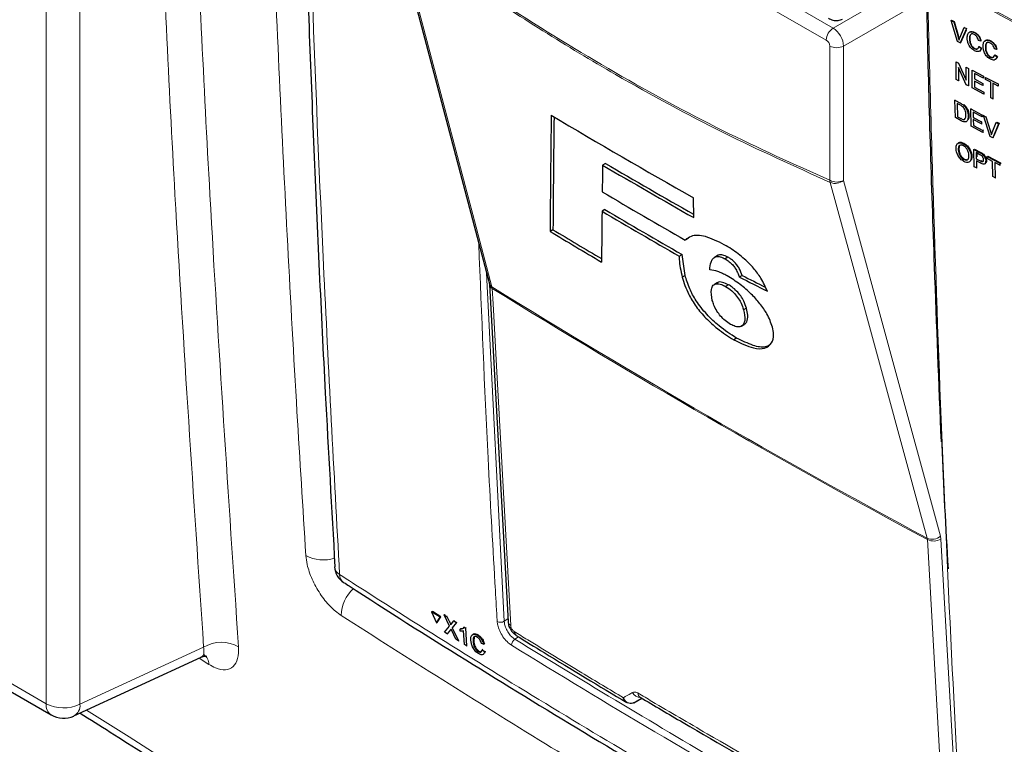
# Paper-space layout 'Blatt2' of a CAD drawing. Header units: millimetres. Extents: x 5 to 418, y 2 to 292.
# Tile 8 of 63: x 115 to 140, y 124 to 143. Entities that reach past the tile are written whole.
import ezdxf

# ---------------------------------------------------------------- set-up
doc = ezdxf.new("R2010")
doc.units = ezdxf.units.MM

psp = doc.layouts.new('Blatt2')

# ---------------------------------------------------------------- linework, layer by layer
at = {"color": 7, "linetype": 'Continuous', "lineweight": 18}
for p, q in [((115.248, 125.151), (115.248, 167.773)), ((116.108, 167.76), (116.108, 125.138)), ((131.783, 144.334), (135.253, 142.331)), ((135.079, 142.026), (131.697, 143.979)), ((135.253, 142.331), (137.274, 143.497)), ((137.596, 143.071), (135.518, 141.871)), ((138.427, 142.108), (138.436, 142.114)), ((135.168, 138.459), (135.168, 141.873)), ((135.518, 141.871), (135.518, 138.457)), ((87.147, 141.374), (115.248, 125.151)), ((138.486, 140.419), (138.501, 140.428)), ((138.5, 140.028), (138.513, 140.037)), ((139.252, 139.696), (139.269, 139.707)), ((138.976, 139.164), (138.993, 139.175)), ((138.989, 138.952), (139.005, 138.963)), ((126.444, 136.101), (126.892, 127.246)), ((126.586, 135.71), (126.58, 135.747)), ((137.992, 129.338), (137.981, 129.412)), ((137.649, 129.324), (137.643, 129.361)), ((137.992, 129.338), (138.48, 120.757)), ((125.509, 127.212), (125.527, 127.223)), ((126.892, 127.246), (126.985, 127.307)), ((125.525, 127.027), (125.543, 127.037)), ((127.255, 126.851), (127.162, 126.79)), ((116.108, 125.138), (119.251, 126.591)), ((119.386, 126.152), (119.136, 126.311))]:
    psp.add_line(p, q, dxfattribs=at)
at = {"color": 7, "linetype": 'Continuous', "lineweight": 25}
for p, q in [((124.137, 144.828), (126.515, 135.831)), ((138.255, 142.521), (138.263, 142.527)), ((138.418, 141.986), (138.255, 142.521)), ((138.255, 142.521), (138.317, 142.489)), ((138.263, 142.527), (138.325, 142.494)), ((138.317, 142.489), (138.325, 142.494)), ((138.317, 142.489), (138.427, 142.108)), ((138.325, 142.494), (138.436, 142.114)), ((138.471, 142.085), (138.582, 142.348)), ((138.644, 142.316), (138.48, 141.953)), ((138.633, 142.278), (138.489, 141.958)), ((138.582, 142.348), (138.589, 142.353)), ((138.582, 142.348), (138.644, 142.316)), ((138.644, 142.316), (138.651, 142.32)), ((138.847, 142.214), (138.853, 142.218)), ((138.48, 141.953), (138.418, 141.986)), ((138.449, 142.066), (138.455, 142.041)), ((138.48, 141.953), (138.489, 141.958)), ((138.717, 142.056), (138.725, 142.061)), ((139.003, 142.001), (138.946, 142.017)), ((139.003, 142.001), (139.011, 142.006)), ((139.252, 141.999), (139.258, 142.003)), ((138.842, 141.807), (138.851, 141.813)), ((138.956, 141.86), (138.965, 141.865)), ((138.956, 141.86), (139.013, 141.815)), ((138.965, 141.865), (139.022, 141.82)), ((139.013, 141.815), (139.022, 141.82)), ((139.122, 141.841), (139.131, 141.847)), ((139.408, 141.786), (139.351, 141.803)), ((139.408, 141.786), (139.417, 141.791)), ((138.379, 141.47), (138.384, 141.474)), ((138.379, 141.021), (138.379, 141.47)), ((138.379, 141.47), (138.439, 141.438)), ((138.439, 141.438), (138.444, 141.442)), ((138.439, 141.438), (138.634, 141.001)), ((139.248, 141.593), (139.256, 141.598)), ((139.362, 141.645), (139.37, 141.65)), ((139.362, 141.645), (139.419, 141.6)), ((139.37, 141.65), (139.427, 141.605)), ((139.419, 141.6), (139.427, 141.605)), ((138.631, 140.889), (138.436, 141.326)), ((138.436, 141.326), (138.436, 140.991)), ((138.634, 141.336), (138.638, 141.338)), ((138.634, 141.001), (138.634, 141.336)), ((138.634, 141.336), (138.691, 141.306)), ((138.691, 141.306), (138.695, 141.308)), ((138.691, 141.306), (138.691, 140.857)), ((138.785, 141.256), (138.788, 141.258)), ((138.785, 140.807), (138.785, 141.256)), ((138.785, 141.256), (139.072, 141.105)), ((139.072, 141.054), (138.842, 141.174)), ((138.842, 141.174), (138.842, 141.036)), ((87.276, 141.088), (115.378, 124.865)), ((138.436, 140.991), (138.379, 141.021)), ((138.436, 140.991), (138.453, 141.001)), ((138.842, 141.036), (138.85, 141.041)), ((138.842, 141.036), (139.056, 140.924)), ((139.056, 140.872), (138.842, 140.984)), ((138.842, 140.984), (138.842, 140.829)), ((139.056, 140.924), (139.062, 140.928)), ((139.056, 140.924), (139.056, 140.872)), ((139.072, 141.105), (139.073, 141.107)), ((139.072, 141.105), (139.072, 141.054)), ((139.072, 141.054), (139.075, 141.056)), ((139.129, 141.075), (139.13, 141.076)), ((139.129, 141.075), (139.447, 140.908)), ((139.129, 141.023), (139.129, 141.075)), ((139.259, 140.955), (139.129, 141.023)), ((139.259, 140.558), (139.259, 140.955)), ((139.447, 140.856), (139.316, 140.925)), ((139.316, 140.925), (139.316, 140.527)), ((139.447, 140.908), (139.447, 140.908)), ((139.447, 140.908), (139.447, 140.856)), ((138.691, 140.857), (138.631, 140.889)), ((138.691, 140.857), (138.706, 140.866)), ((139.082, 140.651), (138.785, 140.807)), ((138.842, 140.829), (138.855, 140.837)), ((138.842, 140.829), (139.082, 140.703)), ((139.056, 140.872), (139.064, 140.877)), ((139.082, 140.703), (139.094, 140.71)), ((139.082, 140.703), (139.082, 140.651)), ((139.082, 140.651), (139.095, 140.659)), ((139.447, 140.856), (139.449, 140.857)), ((138.349, 140.493), (138.363, 140.502)), ((138.361, 140.052), (138.349, 140.493)), ((138.349, 140.493), (138.486, 140.419)), ((138.488, 140.368), (138.407, 140.411)), ((138.407, 140.411), (138.417, 140.072)), ((139.316, 140.527), (139.259, 140.558)), ((139.316, 140.527), (139.329, 140.535)), ((138.558, 140.374), (138.572, 140.384)), ((138.617, 140.311), (138.632, 140.321)), ((138.751, 140.276), (138.766, 140.286)), ((138.764, 139.836), (138.751, 140.276)), ((138.751, 140.276), (139.035, 140.124)), ((139.037, 140.073), (138.81, 140.195)), ((138.81, 140.195), (138.814, 140.059)), ((138.506, 139.975), (138.361, 140.052)), ((138.417, 140.072), (138.43, 140.081)), ((138.417, 140.072), (138.5, 140.028)), ((138.685, 140.097), (138.7, 140.107)), ((138.814, 140.059), (138.828, 140.069)), ((138.814, 140.059), (139.025, 139.946)), ((139.027, 139.895), (138.815, 140.009)), ((138.815, 140.009), (138.819, 139.856)), ((139.025, 139.946), (139.041, 139.956)), ((139.025, 139.946), (139.027, 139.895)), ((139.027, 139.895), (139.042, 139.905)), ((139.035, 140.124), (139.052, 140.135)), ((139.035, 140.124), (139.037, 140.073)), ((139.037, 140.073), (139.053, 140.084)), ((139.072, 140.104), (139.088, 140.115)), ((139.247, 139.576), (139.072, 140.104)), ((139.072, 140.104), (139.133, 140.071)), ((139.133, 140.071), (139.15, 140.082)), ((139.133, 140.071), (139.252, 139.696)), ((139.296, 139.673), (139.397, 139.93)), ((139.475, 139.908), (139.341, 139.59)), ((139.397, 139.93), (139.414, 139.941)), ((139.397, 139.93), (139.458, 139.897)), ((139.414, 139.941), (139.475, 139.908)), ((139.458, 139.897), (139.475, 139.908)), ((139.058, 139.678), (138.764, 139.836)), ((138.819, 139.856), (138.834, 139.866)), ((138.819, 139.856), (139.057, 139.728)), ((139.057, 139.728), (139.072, 139.739)), ((139.057, 139.728), (139.058, 139.678)), ((139.058, 139.678), (139.074, 139.688)), ((139.458, 139.897), (139.309, 139.543)), ((139.309, 139.543), (139.247, 139.576)), ((139.309, 139.543), (139.325, 139.554)), ((138.434, 139.228), (138.451, 139.239)), ((138.562, 139.388), (138.579, 139.4)), ((138.827, 139.243), (138.844, 139.254)), ((138.841, 138.803), (138.827, 139.243)), ((138.827, 139.243), (138.976, 139.164)), ((138.844, 139.254), (138.993, 139.175)), ((138.983, 139.11), (138.886, 139.162)), ((138.886, 139.162), (138.891, 139.004)), ((138.575, 138.988), (138.591, 139)), ((138.761, 139.061), (138.778, 139.072)), ((138.891, 139.004), (138.908, 139.015)), ((138.891, 139.004), (138.989, 138.952)), ((138.992, 138.9), (138.893, 138.953)), ((138.893, 138.953), (138.898, 138.773)), ((138.903, 139.152), (138.907, 139.054)), ((139.036, 139.128), (139.053, 139.139)), ((139.133, 138.957), (139.149, 138.968)), ((139.17, 139.061), (139.187, 139.072)), ((139.172, 139.01), (139.17, 139.061)), ((139.17, 139.061), (139.487, 138.893)), ((139.302, 138.941), (139.172, 139.01)), ((139.187, 139.072), (139.504, 138.905)), ((139.314, 138.552), (139.302, 138.941)), ((139.489, 138.842), (139.359, 138.911)), ((139.359, 138.911), (139.371, 138.522)), ((139.487, 138.893), (139.504, 138.905)), ((139.504, 138.905), (139.505, 138.877)), ((129.465, 138.889), (129.392, 138.847)), ((138.898, 138.773), (138.841, 138.803)), ((138.898, 138.773), (138.914, 138.783)), ((139.101, 138.877), (139.12, 138.889)), ((139.487, 138.893), (139.489, 138.842)), ((139.489, 138.842), (139.505, 138.854)), ((139.371, 138.522), (139.314, 138.552)), ((139.371, 138.522), (139.387, 138.532)), ((131.708, 137.511), (131.707, 138.011)), ((129.451, 137.713), (129.378, 137.671)), ((128.132, 137.202), (128.058, 137.16)), ((131.568, 136.983), (131.494, 136.941)), ((131.341, 136.53), (131.414, 136.572)), ((131.489, 136.042), (131.414, 136.572)), ((132.312, 136.544), (132.239, 136.501)), ((132.334, 136.555), (132.261, 136.513)), ((132.334, 136.555), (132.314, 136.54)), ((132.58, 136.504), (132.507, 136.462)), ((131.489, 136.042), (131.416, 135.999)), ((132.941, 136.041), (132.868, 135.999)), ((126.519, 135.808), (126.989, 127.237)), ((132.306, 135.853), (132.233, 135.812)), ((132.594, 135.804), (132.521, 135.762)), ((133.048, 135.206), (132.975, 135.163)), ((132.925, 134.752), (132.998, 134.795)), ((133.004, 134.798), (132.931, 134.756)), ((132.798, 134.448), (132.725, 134.406)), ((122.58, 128.633), (122.58, 128.627)), ((125.047, 127.488), (125.066, 127.499)), ((125.047, 127.488), (125.168, 127.204)), ((125.263, 127.353), (125.047, 127.488)), ((125.281, 127.364), (125.066, 127.499)), ((125.367, 127.411), (125.386, 127.422)), ((125.504, 127.124), (125.367, 127.411)), ((125.367, 127.411), (125.434, 127.37)), ((125.386, 127.422), (125.389, 127.42)), ((125.168, 127.204), (125.263, 127.353)), ((125.168, 127.204), (125.187, 127.215)), ((125.187, 127.215), (125.281, 127.364)), ((125.263, 127.353), (125.281, 127.364)), ((125.434, 127.37), (125.452, 127.381)), ((125.434, 127.37), (125.509, 127.212)), ((125.554, 127.184), (125.615, 127.256)), ((125.682, 127.214), (125.571, 127.081)), ((125.615, 127.256), (125.633, 127.267)), ((125.615, 127.256), (125.682, 127.214)), ((125.682, 127.214), (125.7, 127.225)), ((125.375, 126.97), (125.504, 127.124)), ((125.442, 126.928), (125.375, 126.97)), ((125.525, 127.027), (125.442, 126.928)), ((125.442, 126.928), (125.46, 126.939)), ((125.664, 126.79), (125.559, 127.009)), ((125.571, 127.081), (125.589, 127.092)), ((125.571, 127.081), (125.73, 126.748)), ((125.772, 127.049), (125.79, 127.06)), ((125.775, 126.995), (125.772, 127.049)), ((125.791, 127.06), (125.847, 127.07)), ((125.883, 126.653), (125.861, 127.006)), ((125.873, 127.095), (125.891, 127.106)), ((125.873, 127.095), (125.905, 127.075)), ((125.905, 127.075), (125.923, 127.085)), ((125.905, 127.075), (125.933, 126.621)), ((126.21, 126.89), (126.228, 126.901)), ((125.73, 126.748), (125.664, 126.79)), ((125.73, 126.748), (125.748, 126.759)), ((125.933, 126.621), (125.883, 126.653)), ((126.099, 126.739), (126.117, 126.75)), ((126.131, 126.846), (126.118, 126.75)), ((126.368, 126.664), (126.314, 126.685)), ((126.368, 126.664), (126.387, 126.675)), ((125.933, 126.621), (125.951, 126.632)), ((126.231, 126.48), (126.249, 126.491)), ((126.334, 126.525), (126.352, 126.536)), ((126.334, 126.525), (126.39, 126.476)), ((126.39, 126.476), (126.408, 126.487)), ((115.952, 124.839), (119.188, 126.335)), ((130.184, 125.175), (130.179, 125.172)), ((130.184, 125.175), (130.393, 125.289)), ((130.347, 125.316), (130.347, 125.316))]:
    psp.add_line(p, q, dxfattribs=at)
at = {"color": 7, "linetype": 'Continuous', "lineweight": 18, "flags": 128}
for points in [[(124.202, 144.743), (124.292, 144.403), (124.652, 143.041), (126.092, 137.593), (126.58, 135.747)], [(137.643, 129.361), (137.549, 129.703), (137.177, 131.073), (135.685, 136.551), (135.18, 138.406)], [(135.518, 138.457), (136.746, 133.946), (137.981, 129.412)], [(126.586, 135.71), (126.607, 135.316), (126.694, 133.738), (127.056, 127.139)], [(138.136, 120.743), (138.114, 121.138), (138.024, 122.718), (137.649, 129.324)]]:
    psp.add_lwpolyline(points, dxfattribs=at)
at = {"color": 7, "linetype": 'Continuous', "lineweight": 18}
for centre, radius, start, end in [((256.145, 363.442), 249.668, 241.64077, 242.80828), ((256.146, 363.396), 249.662, 241.64019, 242.80847), ((135.464, 142.008), 0.385, 123.2297, 177.3477), ((135.345, 142.215), 0.385, 242.6565, 296.7662), ((135.345, 138.801), 0.385, 242.6565, 296.7662), ((135.381, 138.48), 0.214, 185.5878, 200.0952), ((135.309, 138.7), 0.321, 246.294, 310.8229), ((126.651, 135.869), 0.141, 195.6341, 239.7966), ((126.644, 135.822), 0.126, 186.0619, 242.4964), ((236.554, 313.474), 209, 238.25156, 241.75381), ((236.556, 313.43), 208.992, 238.25137, 241.754), ((137.771, 129.655), 0.321, 246.3296, 310.8196), ((137.807, 129.656), 0.368, 244.5161, 300.2409), ((122.289, 129.713), 0.906, 241.0565, 288.7725), ((122.83, 128.655), 0.251, 186.5592, 240.6653), ((122.954, 128.435), 0.247, 179.6975, 234.3198), ((123.662, 127.385), 0.915, 130.7467, 179.4272), ((126.8, 127.402), 0.181, 241.8654, 300.6211), ((127.115, 127.251), 0.126, 186.7627, 242.4398), ((119.702, 125.816), 0.897, 60.8455, 120.1588), ((127.265, 126.635), 0.187, 123.6038, 179.3326), ((119.08, 126.15), 0.307, 0.4456, 55.0174), ((130.374, 125.563), 0.256, 209.8641, 265.9262), ((130.416, 125.414), 0.12, 178.4114, 235.0292), ((115.556, 125.118), 0.31, 173.888, 234.7998), ((115.691, 126.011), 0.968, 242.7384, 295.5295), ((115.796, 125.111), 0.314, 299.9621, 4.9775)]:
    psp.add_arc(centre, radius, start, end, dxfattribs=at)
at = {"color": 7, "linetype": 'Continuous', "lineweight": 25}
for centre, radius, start, end in [((235.522, 321.019), 210.403, 239.29483, 240.43502), ((236.076, 321.12), 211.199, 239.6599, 240.38507), ((236.076, 321.036), 211.053, 239.6597, 240.3623), ((235.819, 319.482), 210.249, 239.58663, 240.25149), ((235.633, 318.3), 209.564, 239.53375, 240.15463), ((235.658, 318.258), 209.467, 239.53353, 240.1547), ((233.67, 312.715), 204.874, 238.96951, 239.39441), ((233.669, 312.632), 204.728, 238.969, 239.37069), ((123.08, 128.656), 0.5, 183.291, 237.1402), ((127.269, 126.985), 0.122, 178.7918, 234.4647), ((115.69, 125.406), 0.625, 240.0027, 294.8105)]:
    psp.add_arc(centre, radius, start, end, dxfattribs=at)
at = {"color": 7, "linetype": 'Continuous', "lineweight": 18}
for centre, major_axis, ratio, start_param, end_param in [((135.256, 142.026), (-0.187, 0.325), 0.56389, 3.927223, 5.497715), ((135.079, 141.924), (-0.062, 0.108), 0.577557, 3.927224, 5.497716), ((298.437, 217.865), (221.287, 124.638), 0.010893, 2.427244, 2.428475)]:
    psp.add_ellipse(centre, major_axis=major_axis, ratio=ratio, start_param=start_param, end_param=end_param, dxfattribs=at)
at = {"color": 7, "linetype": 'Continuous', "lineweight": 25}
for centre, major_axis, ratio, start_param, end_param in [((2022.354, 6371.765), (1847.874, 6429.298), 0.064859, 2.910951, 2.91282), ((2021.564, 6368.97), (1847.032, 6426.367), 0.064859, 2.911007, 2.912822), ((1932.671, 6034.607), (1757.458, 6094.855), 0.066363, 2.903727, 2.904168), ((2051.924, 6479.147), (1876.454, 6540.005), 0.064047, 2.912272, 2.913078), ((291.336, 226.992), (223.406, 10.986), 0.541565, 3.89758, 3.902097), ((291.335, 226.992), (223.303, 10.981), 0.541565, 3.897586, 3.901303)]:
    psp.add_ellipse(centre, major_axis=major_axis, ratio=ratio, start_param=start_param, end_param=end_param, dxfattribs=at)
at = {"color": 7, "linetype": 'Continuous', "lineweight": 18}
for points, knots in [([(119.251, 126.591), (118.995, 130.416), (118.55, 137.045), (118.098, 146.565), (117.915, 152.264), (117.824, 155.104)], [0, 0, 0, 0, 0.406337, 0.704191, 1, 1, 1, 1]), ([(118.712, 155.089), (118.803, 152.251), (118.986, 146.556), (119.438, 137.045), (119.882, 130.421), (120.138, 126.599)], [0, 0, 0, 0, 0.295808, 0.593663, 1, 1, 1, 1]), ([(121.851, 128.921), (121.774, 130.138), (121.521, 134.161), (121.163, 141.036), (120.877, 148.108), (120.752, 152.363), (120.711, 153.755)], [0, 0, 0, 0, 0.148542, 0.49104, 0.833505, 1, 1, 1, 1]), ([(121.722, 153.065), (121.728, 152.797), (121.759, 151.456), (121.907, 145.838), (122.196, 137.872), (122.565, 131.054), (122.707, 128.437)], [0, 0, 0, 0, 0.032288, 0.161438, 0.678067, 1, 1, 1, 1]), ([(124.202, 144.789), (125.116, 144.145), (126.948, 142.854), (129.701, 141.178), (132.448, 139.682), (134.26, 138.867), (135.168, 138.459)], [0, 0, 0, 0, 0.250822, 0.502682, 0.750834, 1, 1, 1, 1]), ([(135.18, 138.406), (134.273, 138.814), (132.459, 139.631), (130.325, 140.791), (128.489, 141.871), (126.951, 142.836), (125.419, 143.87), (124.505, 144.526), (124.202, 144.743)], [0, 0, 0, 0, 0.248647, 0.497289, 0.581143, 0.749036, 0.916929, 1, 1, 1, 1]), ([(137.662, 142.99), (137.663, 142.923), (137.672, 142.588), (137.707, 141.181), (137.866, 135.563), (138.146, 128.352), (138.478, 122.267), (138.581, 120.392)], [0, 0, 0, 0, 0.008809, 0.044043, 0.184982, 0.748766, 1, 1, 1, 1]), ([(126.714, 127.242), (126.71, 127.308), (126.691, 127.637), (126.611, 129.018), (126.432, 132.139), (126.318, 135.027), (126.246, 136.851)], [0, 0, 0, 0, 0.020653, 0.103267, 0.433722, 1, 1, 1, 1]), ([(121.851, 128.921), (121.859, 128.845), (121.881, 128.655), (122, 128.313), (122.204, 127.941), (122.464, 127.609), (122.653, 127.466), (122.747, 127.394)], [0, 0, 0, 0, 0.142542, 0.356638, 0.570861, 0.785398, 1, 1, 1, 1]), ([(122.707, 128.437), (122.928, 128.294), (124.037, 127.58), (126.957, 125.738), (131.57, 122.962), (137.26, 119.73), (141.195, 117.662), (143.152, 116.634)], [0, 0, 0, 0, 0.034566, 0.172836, 0.44955, 0.726264, 1, 1, 1, 1]), ([(143.571, 115.422), (141.75, 116.367), (138.107, 118.256), (132.907, 121.17), (127.76, 124.203), (124.465, 126.301), (122.747, 127.394)], [0, 0, 0, 0, 0.249913, 0.500043, 0.739376, 1, 1, 1, 1]), ([(127.079, 126.637), (127.04, 126.665), (126.963, 126.721), (126.856, 126.853), (126.773, 127.001), (126.726, 127.137), (126.717, 127.212), (126.714, 127.242)], [0, 0, 0, 0, 0.214922, 0.429826, 0.644764, 0.859729, 1, 1, 1, 1]), ([(126.892, 127.246), (126.894, 127.224), (126.9, 127.167), (126.935, 127.064), (126.996, 126.953), (127.075, 126.854), (127.133, 126.811), (127.162, 126.79)], [0, 0, 0, 0, 0.140294, 0.355296, 0.57025, 0.785134, 1, 1, 1, 1]), ([(127.056, 127.139), (127.058, 127.128), (127.061, 127.104), (127.077, 127.065), (127.1, 127.03), (127.125, 127.003), (127.141, 126.992), (127.147, 126.988)], [0, 0, 0, 0, 0.214751, 0.429579, 0.643815, 0.857551, 1, 1, 1, 1]), ([(127.147, 126.988), (127.261, 126.917), (127.829, 126.566), (128.752, 126.003), (129.568, 125.514), (129.921, 125.303)], [0, 0, 0, 0, 0.124102, 0.620516, 1, 1, 1, 1]), ([(127.162, 126.79), (128.976, 125.687), (132.605, 123.48), (136.412, 121.394), (138.317, 120.351)], [0, 0, 0, 0, 0.499744, 1, 1, 1, 1]), ([(119.251, 126.591), (119.257, 126.542), (119.269, 126.444), (119.24, 126.36), (119.197, 126.347), (119.184, 126.343)], [0, 0, 0, 0, 0.408361, 0.815351, 1, 1, 1, 1]), ([(119.386, 126.152), (119.444, 126.119), (119.594, 126.032), (119.816, 125.995), (120.012, 126.079), (120.135, 126.281), (120.137, 126.493), (120.138, 126.599)], [0, 0, 0, 0, 0.133161, 0.348563, 0.565484, 0.782814, 1, 1, 1, 1]), ([(138.239, 120.194), (138.178, 120.227), (137.874, 120.391), (136.602, 121.08), (134.137, 122.447), (130.707, 124.422), (128.288, 125.898), (127.079, 126.637)], [0, 0, 0, 0, 0.015838, 0.079188, 0.332598, 0.666299, 1, 1, 1, 1]), ([(129.921, 125.303), (129.985, 125.34), (130.062, 125.384), (130.139, 125.429), (130.152, 125.436)], [0, 0, 0, 0, 0.830622, 1, 1, 1, 1]), ([(130.152, 125.436), (130.169, 125.442), (130.204, 125.455), (130.257, 125.439), (130.289, 125.422), (130.296, 125.418)], [0, 0, 0, 0, 0.428971, 0.858107, 1, 1, 1, 1]), ([(130.296, 125.418), (130.413, 125.349), (130.994, 125.004), (132.451, 124.15), (133.815, 123.377), (134.702, 122.874)], [0, 0, 0, 0, 0.0802422, 0.4012143, 1, 1, 1, 1]), ([(116.274, 124.988), (116.636, 124.761), (118.274, 123.737), (119.863, 122.688), (121.101, 121.871)], [0, 0, 0, 0, 0.221238, 1, 1, 1, 1])]:
    psp.add_open_spline(points, degree=3, knots=knots, dxfattribs=at)
at = {"color": 7, "linetype": 'Continuous', "lineweight": 25}
for points, knots in [([(121.602, 153.261), (121.612, 152.752), (121.665, 150.142), (121.811, 145.467), (122.046, 139.238), (122.304, 133.625), (122.505, 130.104), (122.589, 128.633)], [0, 0, 0, 0, 0.061225, 0.313593, 0.566097, 0.818699, 1, 1, 1, 1]), ([(137.626, 143.045), (137.629, 142.885), (137.676, 140.616), (137.794, 136.869), (137.936, 133.299), (137.995, 131.813)], [0, 0, 0, 0, 0.042529, 0.601197, 1, 1, 1, 1]), ([(135.132, 142.578), (135.169, 142.56), (135.248, 142.523), (135.377, 142.513), (135.454, 142.545), (135.49, 142.56)], [0, 0, 0, 0, 0.333697, 0.697753, 1, 1, 1, 1]), ([(138.66, 142.086), (138.662, 142.117), (138.666, 142.179), (138.712, 142.235), (138.778, 142.243), (138.824, 142.224), (138.847, 142.214)], [0, 0, 0, 0, 0.280492, 0.55957, 0.779615, 1, 1, 1, 1]), ([(138.706, 142.208), (138.713, 142.218), (138.73, 142.245), (138.787, 142.248), (138.832, 142.229), (138.855, 142.219)], [0, 0, 0, 0, 0.235895, 0.617654, 1, 1, 1, 1]), ([(138.844, 142.164), (138.83, 142.17), (138.801, 142.183), (138.763, 142.179), (138.723, 142.145), (138.72, 142.093), (138.717, 142.056)], [0, 0, 0, 0, 0.187223, 0.373906, 0.560736, 1, 1, 1, 1]), ([(138.791, 142.183), (138.785, 142.183), (138.766, 142.183), (138.732, 142.148), (138.728, 142.097), (138.725, 142.061)], [0, 0, 0, 0, 0.128287, 0.388412, 1, 1, 1, 1]), ([(138.946, 142.017), (138.941, 142.034), (138.932, 142.066), (138.907, 142.112), (138.875, 142.145), (138.854, 142.157), (138.844, 142.164)], [0, 0, 0, 0, 0.2805533, 0.5597389, 0.7796538, 1, 1, 1, 1]), ([(138.847, 142.214), (138.867, 142.202), (138.906, 142.178), (138.955, 142.119), (138.987, 142.058), (138.998, 142.02), (139.003, 142.001)], [0, 0, 0, 0, 0.2800806, 0.5594487, 0.7795488, 1, 1, 1, 1]), ([(138.855, 142.219), (138.875, 142.207), (138.915, 142.183), (138.963, 142.125), (138.996, 142.063), (139.006, 142.025), (139.011, 142.006)], [0, 0, 0, 0, 0.280081, 0.559449, 0.779549, 1, 1, 1, 1]), ([(138.427, 142.108), (138.432, 142.093), (138.44, 142.064), (138.446, 142.036), (138.449, 142.024)], [0, 0, 0, 0, 0.559998, 1, 1, 1, 1]), ([(138.449, 142.024), (138.453, 142.036), (138.46, 142.057), (138.468, 142.076), (138.471, 142.085)], [0, 0, 0, 0, 0.559972, 1, 1, 1, 1]), ([(138.848, 141.753), (138.817, 141.771), (138.757, 141.808), (138.693, 141.91), (138.665, 142.005), (138.662, 142.059), (138.66, 142.086)], [0, 0, 0, 0, 0.279955, 0.558088, 0.778912, 1, 1, 1, 1]), ([(138.717, 142.056), (138.718, 142.031), (138.72, 141.982), (138.744, 141.905), (138.791, 141.841), (138.825, 141.819), (138.842, 141.807)], [0, 0, 0, 0, 0.281245, 0.560716, 0.780138, 1, 1, 1, 1]), ([(138.725, 142.061), (138.727, 142.036), (138.729, 141.987), (138.753, 141.91), (138.8, 141.846), (138.834, 141.824), (138.851, 141.813)], [0, 0, 0, 0, 0.281245, 0.5607156, 0.780138, 1, 1, 1, 1]), ([(139.065, 141.871), (139.067, 141.903), (139.072, 141.965), (139.117, 142.02), (139.183, 142.029), (139.229, 142.009), (139.252, 141.999)], [0, 0, 0, 0, 0.280492, 0.55957, 0.779615, 1, 1, 1, 1]), ([(139.111, 141.993), (139.118, 142.004), (139.136, 142.031), (139.193, 142.033), (139.238, 142.014), (139.261, 142.005)], [0, 0, 0, 0, 0.235895, 0.617654, 1, 1, 1, 1]), ([(139.249, 141.949), (139.235, 141.956), (139.206, 141.968), (139.168, 141.965), (139.129, 141.93), (139.125, 141.878), (139.122, 141.841)], [0, 0, 0, 0, 0.187223, 0.373906, 0.560736, 1, 1, 1, 1]), ([(139.197, 141.968), (139.19, 141.968), (139.171, 141.968), (139.138, 141.934), (139.134, 141.883), (139.131, 141.847)], [0, 0, 0, 0, 0.128287, 0.388412, 1, 1, 1, 1]), ([(139.351, 141.803), (139.347, 141.819), (139.338, 141.852), (139.313, 141.897), (139.281, 141.93), (139.26, 141.943), (139.249, 141.949)], [0, 0, 0, 0, 0.280553, 0.559739, 0.779654, 1, 1, 1, 1]), ([(139.252, 141.999), (139.272, 141.987), (139.312, 141.963), (139.36, 141.905), (139.393, 141.843), (139.403, 141.805), (139.408, 141.786)], [0, 0, 0, 0, 0.280081, 0.559449, 0.779549, 1, 1, 1, 1]), ([(139.261, 142.005), (139.28, 141.993), (139.32, 141.968), (139.369, 141.91), (139.401, 141.849), (139.412, 141.811), (139.417, 141.791)], [0, 0, 0, 0, 0.280081, 0.559449, 0.779549, 1, 1, 1, 1]), ([(138.842, 141.807), (138.858, 141.801), (138.889, 141.788), (138.937, 141.801), (138.949, 141.837), (138.956, 141.86)], [0, 0, 0, 0, 0.280711, 0.560905, 1, 1, 1, 1]), ([(139.013, 141.815), (139.007, 141.795), (138.993, 141.756), (138.95, 141.729), (138.899, 141.729), (138.865, 141.745), (138.848, 141.753)], [0, 0, 0, 0, 0.280256, 0.559546, 0.779589, 1, 1, 1, 1]), ([(138.851, 141.813), (138.867, 141.805), (138.893, 141.793), (138.913, 141.801), (138.921, 141.805)], [0, 0, 0, 0, 0.604662, 1, 1, 1, 1]), ([(139.022, 141.82), (139.015, 141.801), (139.001, 141.764), (138.972, 141.737), (138.952, 141.738), (138.951, 141.738)], [0, 0, 0, 0, 0.494279, 0.986854, 1, 1, 1, 1]), ([(139.253, 141.538), (139.223, 141.557), (139.162, 141.594), (139.098, 141.696), (139.07, 141.791), (139.067, 141.844), (139.065, 141.871)], [0, 0, 0, 0, 0.2799551, 0.5580876, 0.7789116, 1, 1, 1, 1]), ([(139.122, 141.841), (139.124, 141.817), (139.126, 141.767), (139.149, 141.69), (139.197, 141.627), (139.231, 141.604), (139.248, 141.593)], [0, 0, 0, 0, 0.281245, 0.5607156, 0.780138, 1, 1, 1, 1]), ([(139.131, 141.847), (139.132, 141.822), (139.134, 141.773), (139.158, 141.696), (139.205, 141.632), (139.239, 141.609), (139.256, 141.598)], [0, 0, 0, 0, 0.281245, 0.560716, 0.780138, 1, 1, 1, 1]), ([(139.248, 141.593), (139.263, 141.586), (139.295, 141.573), (139.342, 141.586), (139.354, 141.623), (139.362, 141.645)], [0, 0, 0, 0, 0.280711, 0.560905, 1, 1, 1, 1]), ([(139.419, 141.6), (139.412, 141.581), (139.399, 141.542), (139.356, 141.514), (139.304, 141.515), (139.27, 141.53), (139.253, 141.538)], [0, 0, 0, 0, 0.280256, 0.559546, 0.779589, 1, 1, 1, 1]), ([(139.256, 141.598), (139.272, 141.591), (139.299, 141.579), (139.319, 141.587), (139.327, 141.59)], [0, 0, 0, 0, 0.604662, 1, 1, 1, 1]), ([(139.427, 141.605), (139.42, 141.587), (139.406, 141.549), (139.377, 141.523), (139.357, 141.523), (139.357, 141.523)], [0, 0, 0, 0, 0.494279, 0.986854, 1, 1, 1, 1]), ([(138.486, 140.419), (138.5, 140.412), (138.524, 140.399), (138.547, 140.382), (138.558, 140.374)], [0, 0, 0, 0, 0.560174, 1, 1, 1, 1]), ([(138.555, 140.323), (138.543, 140.333), (138.521, 140.35), (138.498, 140.362), (138.488, 140.368)], [0, 0, 0, 0, 0.559255, 1, 1, 1, 1]), ([(138.629, 140.129), (138.626, 140.165), (138.622, 140.215), (138.588, 140.285), (138.566, 140.31), (138.555, 140.323)], [0, 0, 0, 0, 0.55915, 0.78004, 1, 1, 1, 1]), ([(138.558, 140.374), (138.57, 140.364), (138.591, 140.346), (138.609, 140.322), (138.617, 140.311)], [0, 0, 0, 0, 0.559847, 1, 1, 1, 1]), ([(138.575, 140.386), (138.587, 140.375), (138.608, 140.357), (138.626, 140.333), (138.634, 140.323)], [0, 0, 0, 0, 0.559847, 1, 1, 1, 1]), ([(138.617, 140.311), (138.629, 140.291), (138.654, 140.252), (138.679, 140.177), (138.683, 140.127), (138.685, 140.097)], [0, 0, 0, 0, 0.279769, 0.559929, 1, 1, 1, 1]), ([(138.634, 140.323), (138.646, 140.303), (138.671, 140.263), (138.696, 140.188), (138.7, 140.139), (138.702, 140.109)], [0, 0, 0, 0, 0.279769, 0.559929, 1, 1, 1, 1]), ([(138.5, 140.028), (138.519, 140.017), (138.554, 139.999), (138.582, 140.005), (138.594, 140.008)], [0, 0, 0, 0, 0.561861, 1, 1, 1, 1]), ([(138.685, 140.097), (138.684, 140.066), (138.682, 140.004), (138.644, 139.943), (138.575, 139.94), (138.529, 139.963), (138.506, 139.975)], [0, 0, 0, 0, 0.28084, 0.559952, 0.779068, 1, 1, 1, 1]), ([(138.594, 140.008), (138.607, 140.025), (138.63, 140.056), (138.629, 140.106), (138.629, 140.129)], [0, 0, 0, 0, 0.557452, 1, 1, 1, 1]), ([(138.702, 140.109), (138.703, 140.076), (138.703, 140.025), (138.678, 139.998), (138.67, 139.988)], [0, 0, 0, 0, 0.648601, 1, 1, 1, 1]), ([(139.252, 139.696), (139.257, 139.681), (139.266, 139.653), (139.273, 139.625), (139.276, 139.613)], [0, 0, 0, 0, 0.559998, 1, 1, 1, 1]), ([(139.276, 139.613), (139.28, 139.625), (139.286, 139.645), (139.293, 139.664), (139.296, 139.673)], [0, 0, 0, 0, 0.559972, 1, 1, 1, 1]), ([(138.377, 139.259), (138.378, 139.291), (138.38, 139.355), (138.425, 139.41), (138.491, 139.42), (138.538, 139.399), (138.562, 139.388)], [0, 0, 0, 0, 0.28057, 0.559575, 0.779561, 1, 1, 1, 1]), ([(138.427, 139.388), (138.434, 139.398), (138.451, 139.426), (138.508, 139.431), (138.555, 139.41), (138.579, 139.4)], [0, 0, 0, 0, 0.245345, 0.622284, 1, 1, 1, 1]), ([(138.576, 138.937), (138.547, 138.957), (138.488, 138.995), (138.422, 139.089), (138.386, 139.181), (138.38, 139.233), (138.377, 139.259)], [0, 0, 0, 0, 0.2796, 0.558765, 0.77931, 1, 1, 1, 1]), ([(138.564, 139.338), (138.541, 139.346), (138.496, 139.364), (138.436, 139.33), (138.435, 139.267), (138.434, 139.228)], [0, 0, 0, 0, 0.2801277, 0.5596529, 1, 1, 1, 1]), ([(138.434, 139.228), (138.436, 139.204), (138.441, 139.155), (138.475, 139.081), (138.523, 139.021), (138.558, 138.999), (138.575, 138.988)], [0, 0, 0, 0, 0.280657, 0.559885, 0.779849, 1, 1, 1, 1]), ([(138.508, 139.362), (138.493, 139.357), (138.451, 139.342), (138.451, 139.28), (138.451, 139.239)], [0, 0, 0, 0, 0.345992, 1, 1, 1, 1]), ([(138.451, 139.239), (138.453, 139.215), (138.458, 139.167), (138.492, 139.092), (138.54, 139.032), (138.574, 139.011), (138.591, 139)], [0, 0, 0, 0, 0.2806566, 0.559885, 0.7798492, 1, 1, 1, 1]), ([(138.562, 139.388), (138.592, 139.369), (138.652, 139.33), (138.72, 139.233), (138.754, 139.139), (138.759, 139.087), (138.761, 139.061)], [0, 0, 0, 0, 0.279564, 0.558584, 0.779087, 1, 1, 1, 1]), ([(138.704, 139.091), (138.702, 139.116), (138.698, 139.165), (138.665, 139.242), (138.616, 139.304), (138.582, 139.326), (138.564, 139.338)], [0, 0, 0, 0, 0.280797, 0.560068, 0.779984, 1, 1, 1, 1]), ([(138.579, 139.4), (138.609, 139.38), (138.669, 139.341), (138.736, 139.244), (138.771, 139.151), (138.776, 139.098), (138.778, 139.072)], [0, 0, 0, 0, 0.279564, 0.558584, 0.779087, 1, 1, 1, 1]), ([(138.976, 139.164), (138.987, 139.158), (139.007, 139.147), (139.027, 139.134), (139.036, 139.128)], [0, 0, 0, 0, 0.560101, 1, 1, 1, 1]), ([(138.993, 139.175), (139.004, 139.169), (139.024, 139.158), (139.044, 139.145), (139.053, 139.139)], [0, 0, 0, 0, 0.560101, 1, 1, 1, 1]), ([(138.575, 138.988), (138.597, 138.98), (138.641, 138.962), (138.685, 138.988), (138.704, 139.036), (138.704, 139.073), (138.704, 139.091)], [0, 0, 0, 0, 0.2791, 0.558192, 0.778806, 1, 1, 1, 1]), ([(138.761, 139.061), (138.76, 139.03), (138.757, 138.968), (138.712, 138.915), (138.646, 138.908), (138.6, 138.928), (138.576, 138.937)], [0, 0, 0, 0, 0.280353, 0.559502, 0.779635, 1, 1, 1, 1]), ([(138.591, 139), (138.615, 138.988), (138.642, 138.975), (138.659, 138.985), (138.661, 138.986)], [0, 0, 0, 0, 0.876396, 1, 1, 1, 1]), ([(138.778, 139.072), (138.778, 139.039), (138.778, 138.992), (138.753, 138.968), (138.745, 138.96)], [0, 0, 0, 0, 0.684482, 1, 1, 1, 1]), ([(139.029, 139.082), (139.021, 139.088), (139.005, 139.098), (138.99, 139.107), (138.983, 139.11)], [0, 0, 0, 0, 0.559585, 1, 1, 1, 1]), ([(138.989, 138.952), (139.001, 138.946), (139.026, 138.934), (139.059, 138.932), (139.074, 138.954), (139.075, 138.975), (139.075, 138.985)], [0, 0, 0, 0, 0.281401, 0.559753, 0.779356, 1, 1, 1, 1]), ([(139.133, 138.957), (139.131, 138.936), (139.128, 138.894), (139.079, 138.858), (139.025, 138.884), (138.992, 138.9)], [0, 0, 0, 0, 0.2807512, 0.5597085, 1, 1, 1, 1]), ([(139.006, 138.963), (139.018, 138.958), (139.042, 138.946), (139.069, 138.941), (139.076, 138.949), (139.076, 138.95)], [0, 0, 0, 0, 0.486336, 0.967404, 1, 1, 1, 1]), ([(139.075, 138.985), (139.075, 138.994), (139.073, 139.012), (139.062, 139.04), (139.047, 139.064), (139.035, 139.076), (139.029, 139.082)], [0, 0, 0, 0, 0.280261, 0.560078, 0.78015, 1, 1, 1, 1]), ([(139.036, 139.128), (139.051, 139.116), (139.081, 139.093), (139.112, 139.043), (139.129, 138.996), (139.131, 138.97), (139.133, 138.957)], [0, 0, 0, 0, 0.280013, 0.55891, 0.779396, 1, 1, 1, 1]), ([(139.053, 139.139), (139.068, 139.128), (139.097, 139.104), (139.129, 139.054), (139.146, 139.008), (139.148, 138.981), (139.149, 138.968)], [0, 0, 0, 0, 0.280013, 0.55891, 0.779396, 1, 1, 1, 1]), ([(139.149, 138.968), (139.149, 138.946), (139.148, 138.911), (139.125, 138.899), (139.117, 138.895)], [0, 0, 0, 0, 0.635254, 1, 1, 1, 1]), ([(132.483, 136.822), (132.319, 136.904), (131.991, 137.067), (131.662, 137.07), (131.54, 136.976), (131.494, 136.941)], [0, 0, 0, 0, 0.383777, 0.771157, 1, 1, 1, 1]), ([(133.582, 135.636), (133.533, 135.747), (133.448, 135.939), (133.234, 136.23), (132.974, 136.491), (132.715, 136.686), (132.545, 136.786), (132.483, 136.822)], [0, 0, 0, 0, 0.242898, 0.423748, 0.604567, 0.855851, 1, 1, 1, 1]), ([(131.341, 136.53), (131.341, 136.503), (131.339, 136.345), (131.381, 136.156), (131.416, 135.999)], [0, 0, 0, 0, 0.171728, 1, 1, 1, 1]), ([(132.116, 136.187), (132.124, 136.255), (132.134, 136.358), (132.187, 136.466), (132.236, 136.497), (132.261, 136.513)], [0, 0, 0, 0, 0.4861531, 0.7393125, 1, 1, 1, 1]), ([(132.261, 136.513), (132.277, 136.517), (132.317, 136.529), (132.401, 136.516), (132.475, 136.479), (132.507, 136.462)], [0, 0, 0, 0, 0.251222, 0.672178, 1, 1, 1, 1]), ([(132.58, 136.504), (132.555, 136.517), (132.49, 136.551), (132.402, 136.572), (132.356, 136.561), (132.334, 136.555)], [0, 0, 0, 0, 0.251252, 0.656068, 1, 1, 1, 1]), ([(132.507, 136.462), (132.543, 136.44), (132.605, 136.402), (132.694, 136.317), (132.769, 136.22), (132.827, 136.111), (132.854, 136.037), (132.868, 135.999)], [0, 0, 0, 0, 0.21818, 0.380649, 0.543719, 0.767467, 1, 1, 1, 1]), ([(132.941, 136.041), (132.92, 136.098), (132.888, 136.183), (132.81, 136.308), (132.734, 136.393), (132.654, 136.46), (132.604, 136.49), (132.58, 136.504)], [0, 0, 0, 0, 0.348571, 0.519746, 0.692402, 0.85082, 1, 1, 1, 1]), ([(132.56, 136.028), (132.519, 136.05), (132.438, 136.094), (132.283, 136.159), (132.183, 136.176), (132.116, 136.187)], [0, 0, 0, 0, 0.250567, 0.501646, 1, 1, 1, 1]), ([(131.416, 135.999), (131.46, 135.856), (131.533, 135.621), (131.762, 135.247), (132.019, 134.944), (132.351, 134.641), (132.587, 134.493), (132.725, 134.406)], [0, 0, 0, 0, 0.257779, 0.422516, 0.58704, 0.758554, 1, 1, 1, 1]), ([(132.798, 134.448), (132.65, 134.542), (132.394, 134.703), (132.033, 135.046), (131.769, 135.382), (131.584, 135.728), (131.523, 135.931), (131.489, 136.042)], [0, 0, 0, 0, 0.259387, 0.445273, 0.632087, 0.798204, 1, 1, 1, 1]), ([(133.708, 134.725), (133.671, 134.835), (133.606, 135.025), (133.398, 135.325), (133.163, 135.584), (132.874, 135.837), (132.67, 135.961), (132.56, 136.028)], [0, 0, 0, 0, 0.23354, 0.40172, 0.569433, 0.767661, 1, 1, 1, 1]), ([(126.515, 135.829), (126.516, 135.826), (126.518, 135.82), (126.519, 135.806), (126.519, 135.802)], [0, 0, 0, 0, 0.667156, 1, 1, 1, 1]), ([(132.182, 135.407), (132.166, 135.507), (132.14, 135.661), (132.192, 135.796), (132.284, 135.836), (132.398, 135.822), (132.484, 135.78), (132.521, 135.762)], [0, 0, 0, 0, 0.355806, 0.5506997, 0.7156312, 0.8799478, 1, 1, 1, 1]), ([(132.594, 135.804), (132.542, 135.827), (132.436, 135.874), (132.338, 135.881), (132.313, 135.853), (132.309, 135.849)], [0, 0, 0, 0, 0.460539, 0.921508, 1, 1, 1, 1]), ([(132.521, 135.762), (132.574, 135.727), (132.671, 135.663), (132.803, 135.52), (132.904, 135.365), (132.951, 135.248), (132.971, 135.18), (132.975, 135.163)], [0, 0, 0, 0, 0.246637, 0.457636, 0.653162, 0.917268, 1, 1, 1, 1]), ([(133.048, 135.206), (133.03, 135.265), (132.999, 135.363), (132.909, 135.519), (132.803, 135.643), (132.693, 135.743), (132.625, 135.785), (132.594, 135.804)], [0, 0, 0, 0, 0.2943881, 0.4830732, 0.6732603, 0.8544557, 1, 1, 1, 1]), ([(132.647, 134.796), (132.6, 134.827), (132.514, 134.882), (132.39, 135.006), (132.287, 135.144), (132.219, 135.282), (132.194, 135.368), (132.182, 135.407)], [0, 0, 0, 0, 0.218996, 0.400885, 0.582992, 0.807534, 1, 1, 1, 1]), ([(132.975, 135.163), (132.993, 135.076), (133.021, 134.945), (132.992, 134.815), (132.952, 134.776), (132.931, 134.756)], [0, 0, 0, 0, 0.492083, 0.740099, 1, 1, 1, 1]), ([(133.004, 134.798), (133.024, 134.817), (133.077, 134.868), (133.092, 135.011), (133.062, 135.146), (133.048, 135.206)], [0, 0, 0, 0, 0.245177, 0.663326, 1, 1, 1, 1]), ([(132.931, 134.756), (132.915, 134.747), (132.872, 134.725), (132.776, 134.732), (132.687, 134.776), (132.647, 134.796)], [0, 0, 0, 0, 0.250543, 0.668046, 1, 1, 1, 1]), ([(132.725, 134.406), (132.9, 134.321), (133.199, 134.175), (133.529, 134.168), (133.699, 134.3), (133.755, 134.5), (133.721, 134.663), (133.708, 134.725)], [0, 0, 0, 0, 0.292301, 0.501145, 0.710004, 0.88957, 1, 1, 1, 1]), ([(133.644, 134.28), (133.607, 134.256), (133.506, 134.192), (133.207, 134.247), (132.941, 134.378), (132.798, 134.448)], [0, 0, 0, 0, 0.2143437, 0.578658, 1, 1, 1, 1]), ([(138.181, 128.582), (138.122, 129.629), (138.06, 130.716), (138.024, 131.821), (138.023, 131.863)], [0, 0, 0, 0, 0.962321, 1, 1, 1, 1]), ([(122.811, 128.237), (122.858, 128.206), (123.871, 127.541), (125.906, 126.265), (128.917, 124.415), (131.987, 122.599), (135.105, 120.814), (138.279, 119.061), (140.996, 117.602), (142.677, 116.738), (143.262, 116.437)], [0, 0, 0, 0, 0.007316, 0.159791, 0.31208, 0.464128, 0.615833, 0.767297, 0.919011, 1, 1, 1, 1]), ([(125.509, 127.212), (125.514, 127.202), (125.52, 127.187), (125.529, 127.168), (125.531, 127.16), (125.532, 127.156)], [0, 0, 0, 0, 0.561277, 0.781763, 1, 1, 1, 1]), ([(125.532, 127.156), (125.536, 127.161), (125.543, 127.171), (125.551, 127.18), (125.554, 127.184)], [0, 0, 0, 0, 0.56, 1, 1, 1, 1]), ([(126.994, 127.236), (126.994, 127.216), (126.995, 127.156), (127.039, 127.053), (127.108, 126.949), (127.174, 126.907), (127.2, 126.89)], [0, 0, 0, 0, 0.14525, 0.435418, 0.773588, 1, 1, 1, 1]), ([(125.541, 127.046), (125.538, 127.043), (125.533, 127.036), (125.527, 127.029), (125.525, 127.027)], [0, 0, 0, 0, 0.560002, 1, 1, 1, 1]), ([(125.559, 127.009), (125.556, 127.016), (125.55, 127.028), (125.544, 127.041), (125.541, 127.046)], [0, 0, 0, 0, 0.56, 1, 1, 1, 1]), ([(125.772, 127.049), (125.796, 127.05), (125.837, 127.051), (125.862, 127.081), (125.873, 127.095)], [0, 0, 0, 0, 0.560427, 1, 1, 1, 1]), ([(125.861, 127.006), (125.847, 127.001), (125.821, 126.991), (125.789, 126.994), (125.775, 126.995)], [0, 0, 0, 0, 0.559686, 1, 1, 1, 1]), ([(126.044, 126.773), (126.044, 126.805), (126.044, 126.867), (126.083, 126.92), (126.144, 126.924), (126.188, 126.901), (126.21, 126.89)], [0, 0, 0, 0, 0.2804925, 0.5595697, 0.7796153, 1, 1, 1, 1]), ([(126.092, 126.902), (126.097, 126.911), (126.111, 126.936), (126.163, 126.934), (126.207, 126.912), (126.228, 126.901)], [0, 0, 0, 0, 0.222773, 0.611088, 1, 1, 1, 1]), ([(126.228, 126.901), (126.247, 126.888), (126.286, 126.86), (126.335, 126.798), (126.369, 126.734), (126.381, 126.695), (126.387, 126.675)], [0, 0, 0, 0, 0.2800806, 0.5594487, 0.7795488, 1, 1, 1, 1]), ([(126.24, 126.424), (126.21, 126.445), (126.152, 126.486), (126.086, 126.594), (126.054, 126.691), (126.047, 126.746), (126.044, 126.773)], [0, 0, 0, 0, 0.279955, 0.558088, 0.778912, 1, 1, 1, 1]), ([(126.21, 126.839), (126.197, 126.847), (126.169, 126.862), (126.134, 126.861), (126.1, 126.828), (126.099, 126.776), (126.099, 126.739)], [0, 0, 0, 0, 0.187223, 0.373906, 0.560736, 1, 1, 1, 1]), ([(126.099, 126.739), (126.102, 126.714), (126.107, 126.664), (126.134, 126.585), (126.181, 126.517), (126.215, 126.492), (126.231, 126.48)], [0, 0, 0, 0, 0.281245, 0.560716, 0.780138, 1, 1, 1, 1]), ([(126.118, 126.75), (126.12, 126.725), (126.125, 126.675), (126.152, 126.596), (126.2, 126.529), (126.233, 126.503), (126.25, 126.491)], [0, 0, 0, 0, 0.281245, 0.560716, 0.780138, 1, 1, 1, 1]), ([(126.21, 126.89), (126.229, 126.876), (126.268, 126.849), (126.316, 126.787), (126.35, 126.723), (126.362, 126.684), (126.368, 126.664)], [0, 0, 0, 0, 0.280081, 0.559449, 0.779549, 1, 1, 1, 1]), ([(126.314, 126.685), (126.309, 126.702), (126.299, 126.735), (126.273, 126.783), (126.241, 126.818), (126.221, 126.832), (126.21, 126.839)], [0, 0, 0, 0, 0.280553, 0.559739, 0.779654, 1, 1, 1, 1]), ([(127.198, 126.886), (127.433, 126.741), (128.363, 126.167), (129.306, 125.601), (130.011, 125.178)], [0, 0, 0, 0, 0.253249, 1, 1, 1, 1]), ([(126.231, 126.48), (126.246, 126.472), (126.276, 126.457), (126.319, 126.467), (126.328, 126.503), (126.334, 126.525)], [0, 0, 0, 0, 0.280711, 0.560905, 1, 1, 1, 1]), ([(126.39, 126.476), (126.385, 126.456), (126.375, 126.418), (126.336, 126.393), (126.289, 126.397), (126.256, 126.415), (126.24, 126.424)], [0, 0, 0, 0, 0.280256, 0.559546, 0.779589, 1, 1, 1, 1]), ([(126.25, 126.491), (126.265, 126.482), (126.287, 126.469), (126.303, 126.475), (126.308, 126.476)], [0, 0, 0, 0, 0.692443, 1, 1, 1, 1]), ([(126.408, 126.487), (126.405, 126.465), (126.401, 126.442), (126.387, 126.433), (126.386, 126.433)], [0, 0, 0, 0, 0.942519, 1, 1, 1, 1]), ([(119.188, 126.331), (119.223, 126.345), (119.29, 126.372), (119.342, 126.356), (119.332, 126.361), (119.331, 126.361)], [0, 0, 0, 0, 0.512814, 0.9626662, 1, 1, 1, 1]), ([(130.179, 125.172), (130.174, 125.17), (130.148, 125.158), (130.094, 125.15), (130.023, 125.172), (129.968, 125.219), (129.939, 125.263), (129.927, 125.288), (129.923, 125.298), (129.922, 125.302), (129.921, 125.303)], [0, 0, 0, 0, 0.050098, 0.27415, 0.515159, 0.765666, 0.911881, 0.965579, 0.995274, 1, 1, 1, 1]), ([(130.011, 125.178), (130.01, 125.178), (129.987, 125.186), (129.96, 125.222), (129.935, 125.264), (129.926, 125.288), (129.923, 125.298), (129.921, 125.302), (129.921, 125.303)], [0, 0, 0, 0, 0.0077531, 0.520425, 0.819667, 0.9295577, 0.9903299, 1, 1, 1, 1]), ([(130.348, 125.316), (130.71, 125.102), (131.995, 124.342), (133.467, 123.496), (134.583, 122.868), (134.754, 122.772)], [0, 0, 0, 0, 0.250003, 0.885128, 1, 1, 1, 1]), ([(116.111, 124.912), (116.366, 124.752), (117.812, 123.845), (119.506, 122.746), (120.949, 121.805), (121.224, 121.626)], [0, 0, 0, 0, 0.1475515, 0.8370523, 1, 1, 1, 1])]:
    psp.add_open_spline(points, degree=3, knots=knots, dxfattribs=at)

doc.saveas('drawing.dxf')
